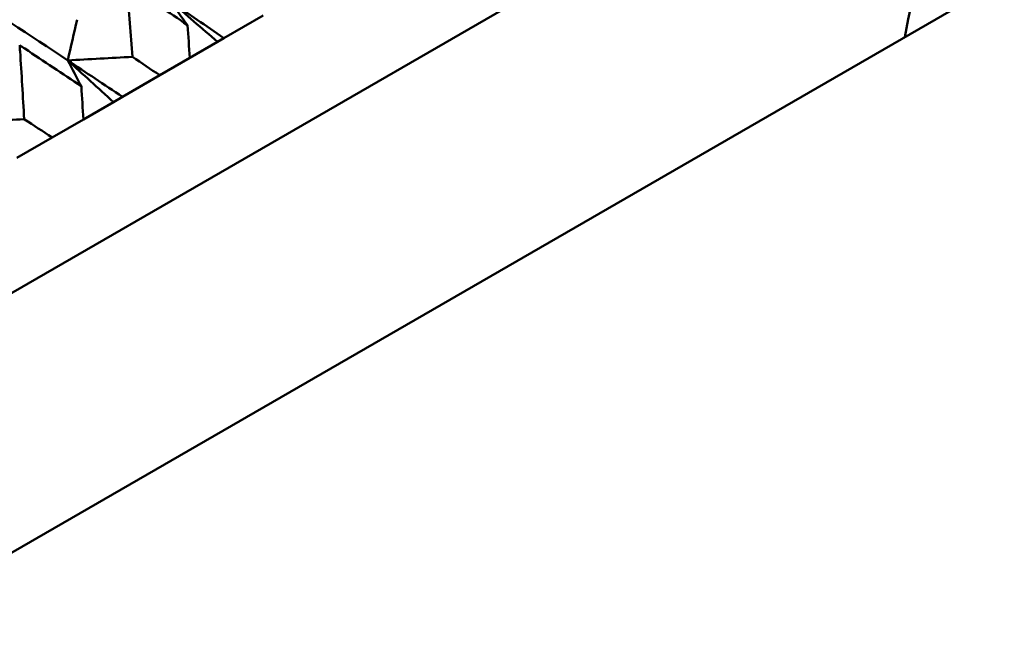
# Model space of a CAD drawing. Header units: millimetres. Extents: x 626 to 2725, y 57 to 2097.
# Tile 58 of 133: x 906.77 to 915.37, y 265.9 to 271.37. Entities that reach past the tile are written whole.
import ezdxf

# ---------------------------------------------------------------- set-up
doc = ezdxf.new("R2010")
doc.units = ezdxf.units.MM
doc.header["$LTSCALE"] = 10
doc.layers.add('Widoczne (ISO)', color=7, linetype='Continuous', lineweight=50)

msp = doc.modelspace()

# ---------------------------------------------------------------- linework, layer by layer
at = {"layer": 'Widoczne (ISO)'}
for p, q in [((914.9312, 273.7383), (883.7543, 255.7383)), ((916.781, 272.5343), (883.8728, 253.5347)), ((908.8967, 271.409), (908.5526, 271.2103)), ((908.4972, 271.1784), (908.255, 271.0385)), ((908.5526, 271.2103), (908.4972, 271.1784)), ((907.9913, 270.8863), (908.255, 271.0385)), ((907.9913, 270.8863), (907.665, 270.6979)), ((907.5862, 270.6523), (907.3235, 270.5007)), ((907.665, 270.6979), (907.5862, 270.6523)), ((907.0498, 270.3427), (907.3235, 270.5007)), ((907.0498, 270.3427), (906.7426, 270.1653))]:
    msp.add_line(p, q, dxfattribs=at)
msp.add_circle((880.3266, 297.6753), 50, dxfattribs=at)
msp.add_arc((865.4349, 280.8172), 50, 348.93414, 351.86082, dxfattribs=at)
for points in [[(906.1902, 271.6749), (906.5237, 271.4561), (906.8558, 271.2367), (907.1866, 271.0168)], [(908.4972, 271.1784), (908.3592, 271.2974), (908.2211, 271.4161), (908.0829, 271.5343)], [(908.0829, 271.5343), (908.1331, 271.4647), (908.1831, 271.395), (908.2331, 271.3252)], [(908.0829, 271.5343), (908.2399, 271.4265), (908.3964, 271.3185), (908.5526, 271.2103)], [(907.2683, 271.3725), (907.2412, 271.2539), (907.2139, 271.1353), (907.1866, 271.0168)], [(907.1866, 271.0168), (907.3751, 271.0271), (907.5636, 271.0374), (907.7522, 271.0476)], [(907.5862, 270.6523), (907.4531, 270.7742), (907.3199, 270.8957), (907.1866, 271.0168)], [(907.1866, 271.0168), (907.2264, 270.9413), (907.2661, 270.8656), (907.3058, 270.7898)], [(907.1866, 271.0168), (907.3464, 270.9106), (907.5059, 270.8043), (907.665, 270.6979)], [(906.2564, 270.4798), (906.4398, 270.4871), (906.6232, 270.4944), (906.8066, 270.5017)]]:
    msp.add_open_spline(points, degree=3, dxfattribs=at)
for points, knots in [([(908.2331, 271.3252), (908.0718, 271.4369), (907.9102, 271.5483), (907.7333, 271.6698), (907.7183, 271.6801), (907.7034, 271.6903)], [0.0297954, 0.0297954, 0.0297954, 0.0297954, 0.09092493, 0.09092493, 0.09655955, 0.09655955, 0.09655955, 0.09655955]), ([(907.7034, 271.6903), (907.7048, 271.6724), (907.7062, 271.6544), (907.7228, 271.4404), (907.7377, 271.2441), (907.7522, 271.0476)], [0.0853813, 0.0853813, 0.0853813, 0.0853813, 0.09097809, 0.09097809, 0.15214536, 0.15214536, 0.15214536, 0.15214536]), ([(908.255, 271.0385), (908.2479, 271.1335), (908.2406, 271.2285), (908.2332, 271.3241), (908.2332, 271.3246), (908.2331, 271.3252)], [0, 0, 0, 0, 0.02969567, 0.02969567, 0.02988021, 0.02988021, 0.02988021, 0.02988021]), ([(907.3058, 270.7898), (907.1416, 270.8998), (906.9772, 271.0096), (906.7972, 271.1294), (906.782, 271.1395), (906.7668, 271.1496)], [0.0297954, 0.0297954, 0.0297954, 0.0297954, 0.09092493, 0.09092493, 0.09655955, 0.09655955, 0.09655955, 0.09655955]), ([(906.7668, 271.1496), (906.768, 271.1315), (906.7691, 271.1134), (906.7827, 270.8976), (906.7948, 270.6997), (906.8066, 270.5017)], [0.0853813, 0.0853813, 0.0853813, 0.0853813, 0.09097809, 0.09097809, 0.15214536, 0.15214536, 0.15214536, 0.15214536]), ([(907.7522, 271.0476), (907.7527, 271.0473), (907.7532, 271.0469), (907.833, 270.9932), (907.9122, 270.9397), (907.9913, 270.8863)], [0.02951568, 0.02951568, 0.02951568, 0.02951568, 0.02969929, 0.02969929, 0.05939589, 0.05939589, 0.05939589, 0.05939589]), ([(907.3235, 270.5007), (907.3177, 270.5965), (907.3118, 270.6923), (907.3058, 270.7886), (907.3058, 270.7892), (907.3058, 270.7898)], [0, 0, 0, 0, 0.02969567, 0.02969567, 0.02988021, 0.02988021, 0.02988021, 0.02988021]), ([(906.8066, 270.5017), (906.8071, 270.5013), (906.8076, 270.501), (906.8888, 270.448), (906.9693, 270.3954), (907.0498, 270.3427)], [0.02951568, 0.02951568, 0.02951568, 0.02951568, 0.02969929, 0.02969929, 0.05939589, 0.05939589, 0.05939589, 0.05939589])]:
    msp.add_open_spline(points, degree=3, knots=knots, dxfattribs=at)

doc.saveas('drawing.dxf')
